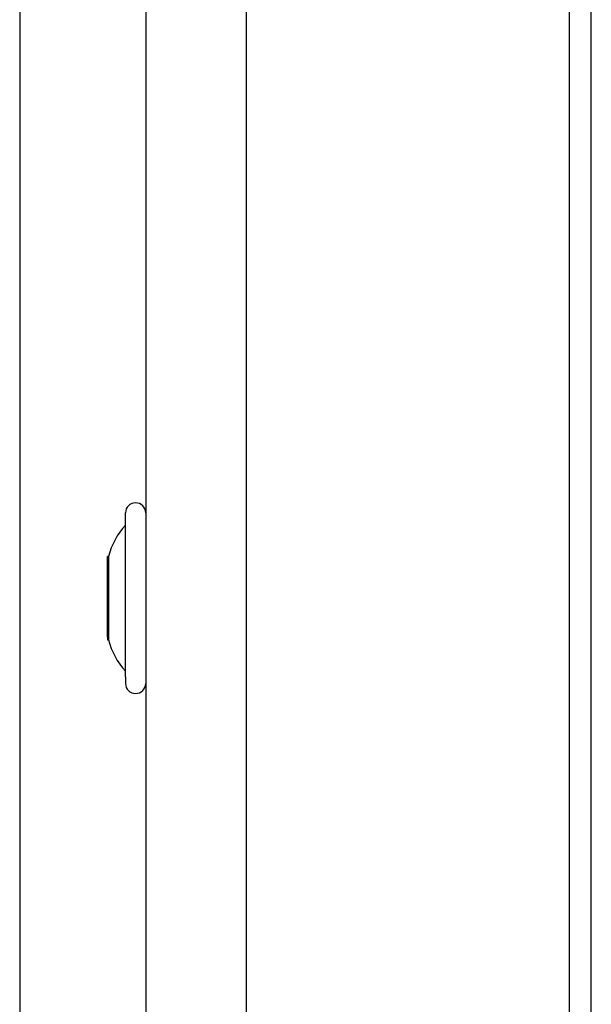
# Model space of a CAD drawing. Header units: millimetres. Extents: x -4969 to -32, y -584 to 4302.
# Tile 12 of 84: x -3174 to -3118, y 1795 to 1892. Entities that reach past the tile are written whole.
import ezdxf

# ---------------------------------------------------------------- set-up
doc = ezdxf.new("R2010")
doc.units = ezdxf.units.MM

msp = doc.modelspace()

# ---------------------------------------------------------------- linework, layer by layer
at = {"color": 7, "linetype": 'Continuous', "lineweight": 25}
for p, q in [((-3161.778, 1980.916), (-3161.778, 1049.549)), ((-3151.778, 42.916), (-3151.778, 1980.916)), ((-3119.778, 1977.916), (-3119.778, 49.916)), ((-3174.278, 1923.416), (-3174.278, 1065.916)), ((-3117.578, 1062.916), (-3117.578, 1914.916)), ((-3163.778, 1827.106), (-3163.778, 1843.366)), ((-3165.467, 1839.05), (-3165.578, 1839.05)), ((-3165.578, 1831.095), (-3165.578, 1839.05)), ((-3165.467, 1839.05), (-3165.467, 1830.782)), ((-3165.578, 1831.095), (-3165.578, 1830.782)), ((-3165.578, 1830.782), (-3165.467, 1830.782)), ((-3163.778, 1827.106), (-3163.778, 1826.467))]:
    msp.add_line(p, q, dxfattribs=at)
for centre, radius, start, end in [((-3162.778, 1843.366), 1, 360, 180), ((-3158.443, 1837.257), 7.25, 137.43735, 165.68387), ((-3158.443, 1832.574), 7.25, 194.31613, 222.5737), ((-3162.778, 1826.466), 1, 180, 360)]:
    msp.add_arc(centre, radius, start, end, dxfattribs=at)

doc.saveas('drawing.dxf')
